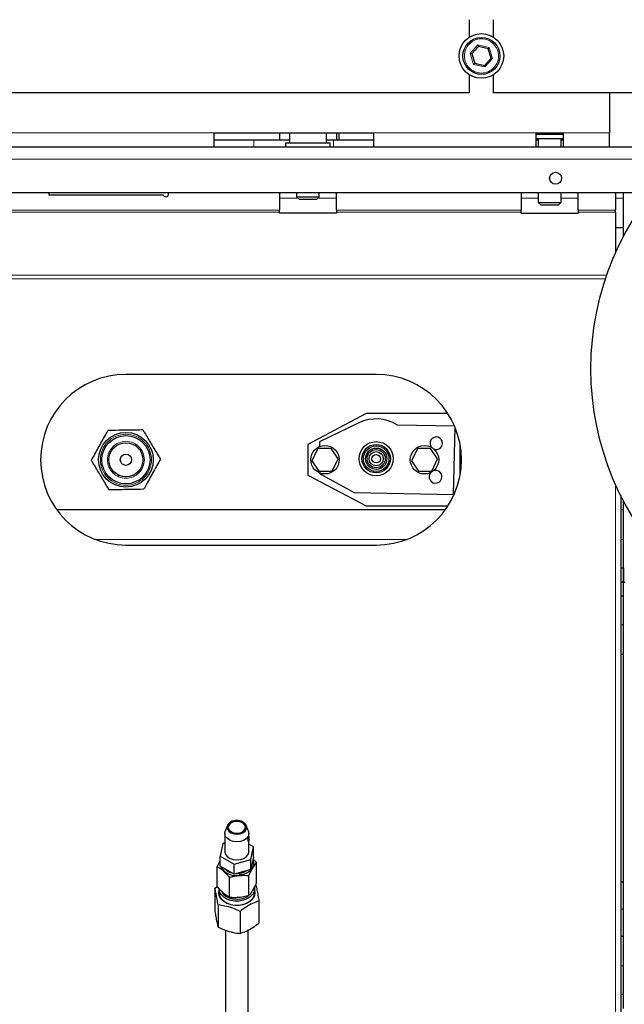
# Model space of a CAD drawing. Header units: millimetres. Extents: x 18 to 260, y 57 to 148.
# Tile 43 of 80: x 117.1 to 121.35, y 74.26 to 81.18. Entities that reach past the tile are written whole.
import ezdxf

# ---------------------------------------------------------------- set-up
doc = ezdxf.new("R2010")
doc.units = ezdxf.units.MM
doc.linetypes.add('PHANTOM', pattern=[12.7, 6.35, -1.27, 1.27, -1.27, 1.27, -1.27])

msp = doc.modelspace()

# ---------------------------------------------------------------- linework, layer by layer
at = {"color": 7, "linetype": 'Continuous', "lineweight": 25}
for p, q in [((120.2617, 81.1846), (120.2617, 81.0616)), ((120.4317, 81.0616), (120.4317, 81.1846)), ((120.3259, 80.9957), (120.279, 80.9447)), ((120.3935, 80.9807), (120.3259, 80.9957)), ((120.4143, 80.9146), (120.3935, 80.9807)), ((120.279, 80.9447), (120.2999, 80.8786)), ((120.3675, 80.8636), (120.4143, 80.9146)), ((120.292, 80.8701), (120.2999, 80.8786)), ((120.2999, 80.8786), (120.3675, 80.8636)), ((120.2617, 80.7976), (120.2617, 80.6696)), ((120.4317, 80.6696), (120.4317, 80.7976)), ((120.2617, 80.6696), (112.4317, 80.6696)), ((122.3557, 80.6696), (120.4317, 80.6696)), ((121.2467, 80.6696), (121.2467, 80.3896)), ((118.4667, 80.3896), (119.5867, 80.3896)), ((118.4667, 80.2896), (118.4667, 80.3896)), ((118.4667, 80.3396), (118.7467, 80.3396)), ((118.7467, 80.3396), (118.9967, 80.3396)), ((118.9267, 80.3896), (118.9267, 80.3396)), ((118.9967, 80.3896), (118.9967, 80.3196)), ((119.2567, 80.3196), (119.2567, 80.3896)), ((119.2567, 80.3396), (119.3067, 80.3396)), ((119.3067, 80.3396), (119.5867, 80.3396)), ((119.3267, 80.3896), (119.3267, 80.3396)), ((119.3467, 80.3396), (119.3467, 80.3896)), ((119.5867, 80.3896), (119.5867, 80.2896)), ((120.7317, 80.3896), (120.9217, 80.3896)), ((120.7317, 80.2896), (120.7317, 80.3896)), ((120.7317, 80.3796), (120.9217, 80.3796)), ((120.7317, 80.3496), (120.9217, 80.3496)), ((120.7317, 80.3396), (120.7467, 80.3396)), ((120.7467, 80.3496), (120.7467, 80.2896)), ((120.9067, 80.2896), (120.9067, 80.3496)), ((120.9067, 80.3396), (120.9217, 80.3396)), ((120.9217, 80.3896), (120.9217, 80.2896)), ((121.2467, 80.2896), (121.2467, 80.3896)), ((102.8827, 80.2896), (121.8107, 80.2896)), ((118.9697, 80.3196), (118.9697, 80.2896)), ((118.9697, 80.3196), (119.2837, 80.3196)), ((119.2837, 80.2896), (119.2837, 80.3196)), ((102.8827, 79.9696), (121.5475, 79.9696)), ((117.3067, 79.9496), (117.3067, 79.9696)), ((118.1094, 79.9496), (117.3067, 79.9496)), ((118.9267, 79.9696), (118.9267, 79.8446)), ((119.0467, 79.9696), (119.0467, 79.9396)), ((119.0467, 79.9396), (119.0667, 79.9196)), ((119.0467, 79.9396), (119.2067, 79.9396)), ((119.1867, 79.9196), (119.0667, 79.9196)), ((119.1867, 79.9196), (119.2067, 79.9396)), ((119.2067, 79.9396), (119.2067, 79.9696)), ((119.3267, 79.8446), (119.3267, 79.9696)), ((120.6267, 79.9696), (120.6267, 79.8446)), ((120.7467, 79.9696), (120.7467, 79.8996)), ((120.9067, 79.8996), (120.9067, 79.9696)), ((121.0267, 79.8446), (121.0267, 79.9696)), ((121.2907, 79.9696), (121.2907, 79.8446)), ((121.3467, 79.6608), (121.3467, 79.9696)), ((120.7467, 79.8996), (120.7667, 79.8796)), ((120.7467, 79.8996), (120.9067, 79.8996)), ((120.8867, 79.8796), (120.7667, 79.8796)), ((120.8867, 79.8796), (120.9067, 79.8996)), ((118.9267, 79.8304), (118.9267, 79.8446)), ((118.9267, 79.825), (118.9267, 79.8304)), ((119.3267, 79.825), (118.9267, 79.825)), ((119.3267, 79.8446), (119.3267, 79.8304)), ((119.3267, 79.8304), (119.3267, 79.825)), ((120.6267, 79.8304), (120.6267, 79.8446)), ((120.6267, 79.825), (120.6267, 79.8304)), ((120.6267, 79.825), (121.0267, 79.825)), ((121.0267, 79.8446), (121.0267, 79.8304)), ((121.0267, 79.8304), (121.0267, 79.825)), ((121.2907, 79.8304), (121.2907, 79.8446)), ((121.2907, 79.8304), (121.2907, 79.5456)), ((121.2907, 79.7235), (121.3467, 79.7235)), ((119.6067, 78.6896), (117.8467, 78.6896)), ((119.5356, 78.4146), (119.1267, 78.197)), ((120.111, 78.4146), (119.5356, 78.4146)), ((119.4847, 78.3489), (119.2092, 78.2155)), ((120.1585, 78.3252), (119.7561, 78.3338)), ((120.1515, 77.8452), (120.1616, 78.3178)), ((119.1267, 78.197), (119.1267, 77.9822)), ((119.2092, 78.2155), (119.2085, 78.1821)), ((120.1967, 77.9806), (120.1967, 78.1987)), ((119.1965, 78.1693), (119.1545, 78.0831)), ((119.289, 78.1699), (119.1965, 78.1693)), ((119.3388, 78.0962), (119.289, 78.1699)), ((119.8965, 78.1693), (119.8545, 78.0831)), ((119.989, 78.1699), (119.8965, 78.1693)), ((120.0388, 78.0962), (119.989, 78.1699)), ((119.1545, 78.0831), (119.2044, 78.0093)), ((119.2969, 78.01), (119.3388, 78.0962)), ((119.8545, 78.0831), (119.9044, 78.0093)), ((119.9969, 78.01), (120.0388, 78.0962)), ((119.1267, 77.9822), (119.5356, 77.7646)), ((119.2044, 78.0093), (119.2969, 78.01)), ((119.2046, 77.9989), (119.2045, 77.9955)), ((119.2045, 77.9955), (119.4517, 77.8602)), ((119.9044, 78.0093), (119.9969, 78.01)), ((119.4517, 77.8602), (120.1515, 77.8452)), ((121.3267, 77.8375), (121.3267, 69.0379)), ((121.3467, 77.2296), (121.3467, 77.7985)), ((117.3593, 77.7396), (120.094, 77.7396)), ((119.5356, 77.7646), (120.111, 77.7646)), ((121.3267, 77.7396), (121.3467, 77.7396)), ((117.8467, 77.4896), (119.6067, 77.4896)), ((121.3267, 77.3296), (121.3467, 77.3296)), ((121.3467, 77.3296), (121.3467, 77.2296)), ((121.3467, 77.2296), (121.3267, 77.2296)), ((121.3467, 77.1296), (121.3467, 77.2296)), ((121.3467, 77.2296), (121.3567, 77.2296)), ((121.3467, 74.2296), (121.3467, 77.2296)), ((121.3467, 77.1296), (121.3267, 77.1296)), ((121.3467, 76.7196), (121.3267, 76.7196)), ((118.5603, 75.5175), (118.5448, 75.4782)), ((118.7086, 75.4782), (118.6931, 75.5175)), ((118.5417, 75.4621), (118.5417, 75.3348)), ((118.7117, 75.4445), (118.7117, 75.4621)), ((118.7117, 75.3348), (118.7117, 75.4231)), ((118.5275, 75.3909), (118.5084, 75.3021)), ((118.5417, 75.3948), (118.5275, 75.3909)), ((118.745, 75.3675), (118.7117, 75.3863)), ((118.7259, 75.2787), (118.745, 75.3675)), ((118.745, 75.2967), (118.745, 75.3675)), ((118.5084, 75.3021), (118.6076, 75.246)), ((118.5084, 75.2314), (118.5084, 75.3021)), ((118.6076, 75.246), (118.7259, 75.2787)), ((118.745, 75.2967), (118.7259, 75.208)), ((118.7259, 75.208), (118.7259, 75.2787)), ((118.764, 75.2562), (118.7416, 75.2811)), ((118.4894, 75.0881), (118.4894, 75.2295)), ((118.6076, 75.1753), (118.5084, 75.2314)), ((118.6076, 75.1753), (118.6076, 75.246)), ((118.7259, 75.208), (118.6076, 75.1753)), ((118.764, 75.1147), (118.764, 75.2562)), ((118.5743, 75.0107), (118.5743, 75.1521)), ((118.7116, 75.024), (118.7116, 75.1654)), ((118.4717, 75.0754), (118.4898, 75.0883)), ((118.4717, 75.0754), (118.4717, 74.9199)), ((118.5017, 75.0731), (118.5017, 75.0449)), ((118.7517, 75.0449), (118.7517, 75.0731)), ((121.3467, 75.1196), (121.3267, 75.1196)), ((118.4944, 74.9581), (118.4944, 74.8026)), ((118.7817, 74.986), (118.7817, 74.8304)), ((118.6494, 74.9134), (118.6494, 74.7579)), ((118.5467, 74.7805), (118.5467, 73.5175)), ((118.7067, 73.5175), (118.7067, 74.7823)), ((121.3467, 74.7358), (121.3267, 74.7358)), ((121.3467, 74.3296), (121.3267, 74.3296)), ((121.3467, 74.2296), (121.3467, 74.3296))]:
    msp.add_line(p, q, dxfattribs=at)
at = {"color": 8, "linetype": 'PHANTOM', "lineweight": 18}
for p, q in [((120.2678, 80.9472), (120.3224, 81.0067)), ((120.3224, 81.0067), (120.4013, 80.9892)), ((120.4013, 80.9892), (120.4256, 80.9121)), ((120.292, 80.8701), (120.2678, 80.9472)), ((120.4256, 80.9121), (120.371, 80.8525)), ((120.371, 80.8525), (120.292, 80.8701)), ((116.5067, 80.3896), (118.4667, 80.3896)), ((118.7467, 80.3396), (118.7467, 80.2896)), ((119.3067, 80.3396), (119.3067, 80.2896)), ((119.5867, 80.3896), (120.7317, 80.3896)), ((120.9217, 80.3896), (121.2467, 80.3896)), ((102.8827, 80.2046), (121.766, 80.2046)), ((118.9267, 79.9296), (119.0567, 79.9296)), ((119.1967, 79.9296), (119.3267, 79.9296)), ((120.6267, 79.9296), (120.7467, 79.9296)), ((120.9067, 79.9296), (121.0267, 79.9296)), ((121.2907, 79.9296), (121.3467, 79.9296)), ((113.7467, 79.8446), (118.9267, 79.8446)), ((118.9267, 79.8304), (113.7467, 79.8304)), ((119.3267, 79.8446), (120.6267, 79.8446)), ((120.6267, 79.8304), (119.3267, 79.8304)), ((121.0267, 79.8446), (121.2907, 79.8446)), ((121.2907, 79.8304), (121.0267, 79.8304)), ((103.4027, 79.3868), (121.2277, 79.3868)), ((103.4027, 79.3614), (121.2191, 79.3614)), ((121.2907, 77.9137), (121.2907, 69.0579)), ((117.6313, 77.5296), (119.8221, 77.5296)), ((121.3267, 77.5296), (121.3467, 77.5296)), ((121.3467, 76.9296), (121.3267, 76.9296)), ((121.3467, 74.9296), (121.3267, 74.9296)), ((121.3467, 74.5296), (121.3267, 74.5296))]:
    msp.add_line(p, q, dxfattribs=at)
at = {"color": 7, "linetype": 'Continuous', "lineweight": 25, "flags": 128}
for points in [[(120.4013, 80.9892), (120.4, 80.9877), (120.3986, 80.9863), (120.3974, 80.985), (120.3963, 80.9837), (120.3953, 80.9827), (120.3946, 80.9818), (120.394, 80.9812), (120.3936, 80.9808), (120.3935, 80.9807)], [(120.4256, 80.9121), (120.4236, 80.9125), (120.4217, 80.913), (120.42, 80.9134), (120.4183, 80.9137), (120.417, 80.914), (120.4158, 80.9143), (120.415, 80.9145), (120.4145, 80.9146), (120.4143, 80.9146)], [(118.6371, 75.5527), (118.6144, 75.5524), (118.593, 75.547), (118.5753, 75.537), (118.5632, 75.5234), (118.5579, 75.5078), (118.5601, 75.4918), (118.5695, 75.4772), (118.5851, 75.4656), (118.6052, 75.4582), (118.6277, 75.4557), (118.65, 75.4586), (118.6698, 75.4664), (118.6849, 75.4784), (118.6937, 75.4932), (118.6953, 75.5092), (118.6894, 75.5247), (118.6767, 75.538), (118.6586, 75.5477), (118.6371, 75.5527)], [(118.6357, 75.5464), (118.6149, 75.5461), (118.5955, 75.5407), (118.5798, 75.531), (118.5698, 75.5181), (118.5667, 75.5035), (118.5708, 75.489), (118.5816, 75.4765), (118.5979, 75.4673), (118.6176, 75.4625), (118.6385, 75.4629), (118.6579, 75.4682), (118.6735, 75.478), (118.6835, 75.4909), (118.6867, 75.5055), (118.6826, 75.5199), (118.6717, 75.5325), (118.6555, 75.5417), (118.6357, 75.5464)], [(118.7086, 75.4782), (118.7096, 75.4753), (118.7114, 75.4575), (118.7058, 75.44), (118.6931, 75.4245), (118.6745, 75.4123), (118.6516, 75.4046), (118.6265, 75.4019), (118.6015, 75.4046), (118.5787, 75.4124), (118.5601, 75.4247), (118.5475, 75.4402), (118.5419, 75.4577), (118.5438, 75.4755), (118.5448, 75.4782)], [(118.7115, 75.4431), (118.7114, 75.4418), (118.7114, 75.4374), (118.7115, 75.4317), (118.7117, 75.4252), (118.7116, 75.4185), (118.7111, 75.4125), (118.71, 75.4081), (118.7086, 75.4055), (118.7071, 75.405), (118.7059, 75.4068), (118.7053, 75.4105), (118.7057, 75.4157), (118.7067, 75.4218), (118.7082, 75.4284), (118.7097, 75.4346), (118.7107, 75.4389), (118.7107, 75.4389)], [(118.5417, 75.3348), (118.5419, 75.3304), (118.5475, 75.3129), (118.5601, 75.2974), (118.5787, 75.2852), (118.6015, 75.2774), (118.6265, 75.2747), (118.6516, 75.2773), (118.6745, 75.2851), (118.6931, 75.2972), (118.7058, 75.3127), (118.7114, 75.3302), (118.7117, 75.3348)], [(118.5084, 75.2444), (118.5083, 75.2543), (118.5084, 75.2554)], [(118.7401, 75.2742), (118.7449, 75.2561), (118.7434, 75.2351), (118.7345, 75.215), (118.7188, 75.1972), (118.6974, 75.1826), (118.6715, 75.1723), (118.6428, 75.1669)], [(118.7505, 75.0854), (118.7517, 75.0745), (118.7485, 75.0533), (118.7382, 75.0333), (118.7215, 75.0156), (118.6993, 75.0012), (118.6728, 74.991), (118.6437, 74.9856), (118.6135, 74.9852), (118.5842, 74.99), (118.5573, 74.9996), (118.5344, 75.0135), (118.5169, 75.0309), (118.5058, 75.0507), (118.5017, 75.0718), (118.5017, 75.0731)], [(118.644, 74.9556), (118.6133, 74.9553), (118.5833, 74.9601), (118.5559, 74.9699), (118.5326, 74.9841), (118.5148, 75.0018), (118.5034, 75.0219), (118.4993, 75.0435), (118.5017, 75.0624)], [(118.5017, 75.0449), (118.5017, 75.0435), (118.5058, 75.0224), (118.5169, 75.0026), (118.5344, 74.9852), (118.5573, 74.9714), (118.5842, 74.9617), (118.6135, 74.957), (118.6437, 74.9573), (118.6728, 74.9627), (118.6993, 74.9729), (118.7215, 74.9873), (118.7382, 75.005), (118.7485, 75.025), (118.7517, 75.0449)], [(118.5177, 75.0543), (118.5177, 75.0543), (118.5302, 75.0359), (118.5489, 75.0204), (118.5724, 75.0085), (118.5993, 75.0012), (118.6279, 74.9989), (118.6565, 75.0017), (118.6831, 75.0094), (118.7054, 75.0209)], [(118.7517, 75.0624), (118.7541, 75.0462), (118.7509, 75.0246), (118.7404, 75.0042), (118.7234, 74.9862), (118.7007, 74.9715), (118.6737, 74.9611), (118.644, 74.9556)]]:
    msp.add_lwpolyline(points, dxfattribs=at)
at = {"color": 7, "linetype": 'Continuous', "lineweight": 25}
for centre, radius in [((120.3467, 80.9296), 0.157), ((120.3467, 80.9296), 0.13), ((123.1167, 78.7296), 2), ((120.8687, 80.0696), 0.042), ((117.8467, 78.0896), 0.1925), ((117.8467, 78.0896), 0.1697), ((117.8467, 78.0896), 0.12), ((119.2467, 78.0896), 0.1), ((119.6068, 78.0969), 0.12), ((119.6068, 78.0969), 0.1), ((119.6068, 78.0969), 0.09), ((119.9467, 78.0896), 0.1), ((117.8467, 78.0896), 0.04), ((119.6068, 78.0969), 0.075), ((119.6068, 78.0969), 0.064), ((119.6068, 78.0969), 0.05), ((119.6068, 78.0969), 0.03)]:
    msp.add_circle(centre, radius, dxfattribs=at)
at = {"color": 8, "linetype": 'PHANTOM', "lineweight": 18}
for centre, radius in [((120.3467, 80.9296), 0.12), ((117.8467, 78.0896), 0.1797), ((117.8467, 78.0896), 0.1297)]:
    msp.add_circle(centre, radius, dxfattribs=at)
at = {"color": 7, "linetype": 'Continuous', "lineweight": 25}
for centre, radius, start, end in [((122.0974, 81.5597), 1.8591, 197.30309, 197.65899), ((120.0578, 79.975), 0.9946, 77.14629, 77.81149), ((118.8894, 80.3922), 1.5514, 17.26012, 17.6865), ((118.1267, 79.9596), 0.02, 210, 30), ((117.8467, 78.0896), 0.6, 90, 270), ((119.6067, 78.0896), 0.6, 270, 90), ((119.6068, 78.0969), 0.28, 57.76942, 115.84567), ((120.0292, 78.2059), 0.044, 358.77214, 222.38982), ((120.0292, 78.2059), 0.044, 246.88257, 358.77214), ((120.0241, 77.97), 0.045, 138.65609, 358.77214), ((120.0241, 77.97), 0.045, 358.77214, 107.16003), ((118.6197, 75.287), 0.1223, 208.02232, 280.89485), ((118.6152, 75.2817), 0.1009, 223.4139, 257.58818), ((118.6279, 75.3057), 0.1265, 267.3599, 303.52241)]:
    msp.add_arc(centre, radius, start, end, dxfattribs=at)
for points, knots in [([(117.6042, 78.0858), (117.6202, 78.1146), (117.6528, 78.173), (117.6926, 78.2447), (117.7156, 78.2859), (117.7222, 78.2977)], [0, 0, 0, 0, 0.409279, 0.831291, 1, 1, 1, 1]), ([(117.7222, 78.2977), (117.7551, 78.2982), (117.8219, 78.2993), (117.9039, 78.3006), (117.9511, 78.3013), (117.9646, 78.3015)], [0, 0, 0, 0, 0.4092812, 0.8312904, 1, 1, 1, 1]), ([(117.9646, 78.3015), (117.969, 78.2942), (117.9888, 78.2611), (118.0252, 78.2003), (118.0626, 78.1378), (118.0838, 78.1023), (118.0891, 78.0934)], [0, 0, 0, 0, 0.106386, 0.483145, 0.870708, 1, 1, 1, 1]), ([(117.7288, 77.8778), (117.7234, 77.8866), (117.7027, 77.9213), (117.6653, 77.9838), (117.6289, 78.0447), (117.6086, 78.0785), (117.6042, 78.0858)], [0, 0, 0, 0, 0.1292948, 0.5059944, 0.8936181, 1, 1, 1, 1]), ([(118.0891, 78.0934), (118.0731, 78.0647), (118.0406, 78.0063), (118.0007, 77.9346), (117.9778, 77.8934), (117.9712, 77.8816)], [0, 0, 0, 0, 0.409279, 0.831291, 1, 1, 1, 1]), ([(117.9712, 77.8816), (117.9383, 77.8811), (117.8714, 77.88), (117.7894, 77.8787), (117.7422, 77.878), (117.7288, 77.8778)], [0, 0, 0, 0, 0.4092812, 0.8312904, 1, 1, 1, 1]), ([(118.7107, 75.4389), (118.711, 75.4402), (118.7115, 75.4429), (118.7117, 75.4447), (118.7117, 75.4445), (118.7117, 75.4445)], [0, 0, 0, 0, 0.4736731, 0.9467123, 1, 1, 1, 1]), ([(118.5084, 75.2681), (118.5076, 75.2667), (118.5011, 75.2556), (118.4949, 75.2417), (118.4894, 75.2295)], [0, 0, 0, 0, 0.126646, 1, 1, 1, 1]), ([(118.4894, 75.2295), (118.4988, 75.2233), (118.5179, 75.2106), (118.5469, 75.184), (118.5654, 75.1625), (118.5743, 75.1521)], [0, 0, 0, 0, 0.33614, 0.682268, 1, 1, 1, 1]), ([(118.7116, 75.1654), (118.7174, 75.1778), (118.7292, 75.203), (118.747, 75.2336), (118.7585, 75.2489), (118.764, 75.2562)], [0, 0, 0, 0, 0.336143, 0.682263, 1, 1, 1, 1]), ([(118.5743, 75.1521), (118.5854, 75.155), (118.6104, 75.1614), (118.6509, 75.1669), (118.6858, 75.1673), (118.7058, 75.1658), (118.7116, 75.1654)], [0, 0, 0, 0, 0.24535, 0.55377, 0.871684, 1, 1, 1, 1]), ([(118.4944, 74.9581), (118.4934, 74.9645), (118.4901, 74.9855), (118.4843, 75.019), (118.4776, 75.0515), (118.4735, 75.0682), (118.4717, 75.0754)], [0, 0, 0, 0, 0.132864, 0.44086, 0.757835, 1, 1, 1, 1]), ([(118.5743, 75.0107), (118.5649, 75.017), (118.5458, 75.0297), (118.5169, 75.0562), (118.4983, 75.0778), (118.4894, 75.0881)], [0, 0, 0, 0, 0.33615, 0.682261, 1, 1, 1, 1]), ([(118.764, 75.1147), (118.7582, 75.1024), (118.7464, 75.0772), (118.7286, 75.0465), (118.7171, 75.0313), (118.7116, 75.024)], [0, 0, 0, 0, 0.336158, 0.682269, 1, 1, 1, 1]), ([(118.759, 75.1033), (118.7608, 75.0961), (118.7649, 75.0797), (118.7716, 75.0472), (118.7774, 75.0137), (118.7807, 74.9923), (118.7817, 74.986)], [0, 0, 0, 0, 0.242155, 0.549929, 0.867133, 1, 1, 1, 1]), ([(118.7116, 75.024), (118.7058, 75.0225), (118.6862, 75.0173), (118.6514, 75.0108), (118.6109, 75.0084), (118.5854, 75.01), (118.5743, 75.0107)], [0, 0, 0, 0, 0.12831, 0.436985, 0.754649, 1, 1, 1, 1]), ([(118.6494, 74.9134), (118.6322, 74.9212), (118.5973, 74.937), (118.5446, 74.9519), (118.5106, 74.9561), (118.4944, 74.9581)], [0, 0, 0, 0, 0.336153, 0.682271, 1, 1, 1, 1]), ([(118.7817, 74.986), (118.767, 74.9808), (118.7373, 74.9701), (118.6922, 74.9452), (118.6633, 74.9237), (118.6494, 74.9134)], [0, 0, 0, 0, 0.336158, 0.682265, 1, 1, 1, 1]), ([(118.4717, 74.9199), (118.4735, 74.9084), (118.4776, 74.8824), (118.4843, 74.8459), (118.49, 74.8197), (118.4934, 74.8065), (118.4944, 74.8026)], [0, 0, 0, 0, 0.2421521, 0.5499163, 0.8671447, 1, 1, 1, 1]), ([(118.4944, 74.8026), (118.5116, 74.7948), (118.5465, 74.779), (118.5993, 74.7641), (118.6332, 74.7599), (118.6494, 74.7579)], [0, 0, 0, 0, 0.336151, 0.68227, 1, 1, 1, 1]), ([(118.6494, 74.7579), (118.6641, 74.7631), (118.6939, 74.7737), (118.7389, 74.7987), (118.7679, 74.8202), (118.7817, 74.8304)], [0, 0, 0, 0, 0.336159, 0.682275, 1, 1, 1, 1])]:
    msp.add_open_spline(points, degree=3, knots=knots, dxfattribs=at)

doc.saveas('drawing.dxf')
